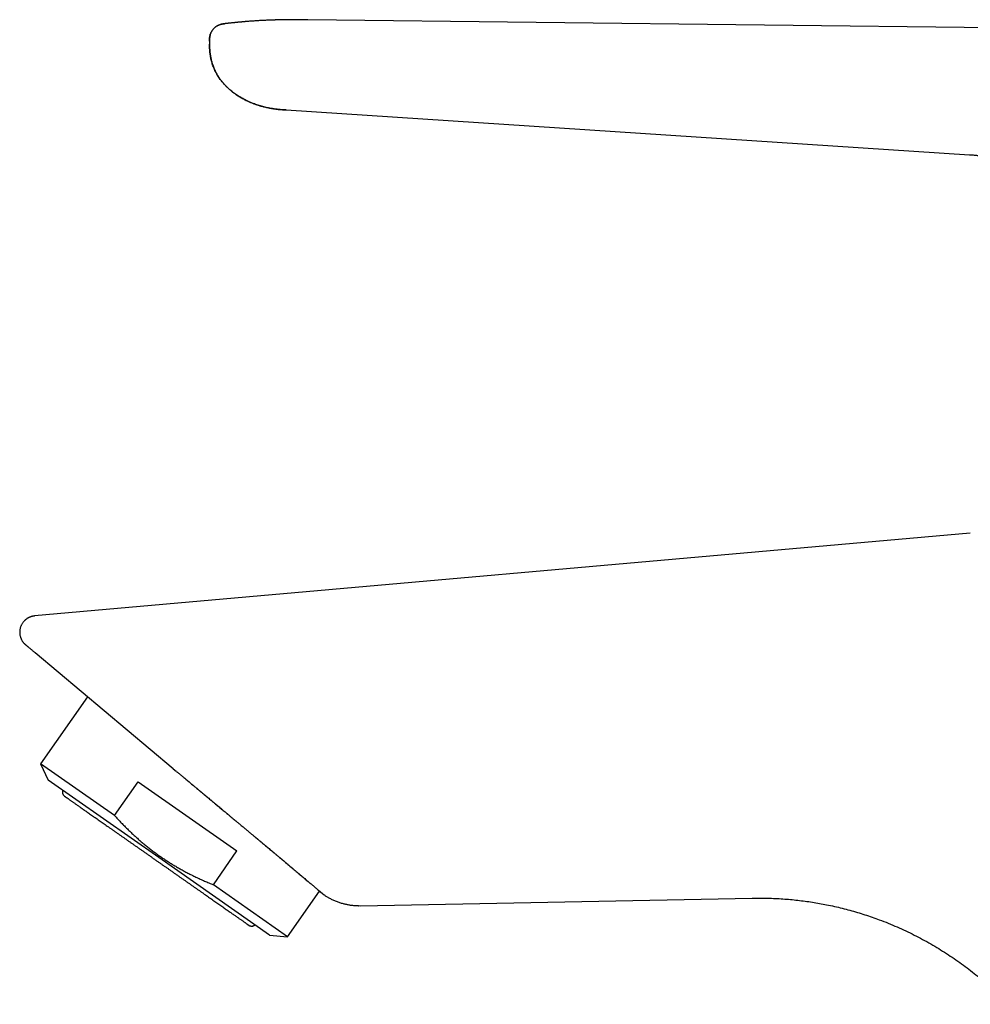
# Model space of a CAD drawing. Header units: millimetres. Extents: x 8 to 543, y 12 to 399.
# Tile 1 of 37: x 27 to 103, y 321 to 399. Entities that reach past the tile are written whole.
import ezdxf

# ---------------------------------------------------------------- set-up
doc = ezdxf.new("R2010")
doc.units = ezdxf.units.MM

msp = doc.modelspace()

# ---------------------------------------------------------------- linework, layer by layer
at = {"color": 7, "linetype": 'Continuous', "lineweight": 30}
for p, q in [((106.581, 398.364), (50.255, 399.016)), ((43.666, 398.707), (43.668, 398.707)), ((42.422, 397.314), (42.424, 397.064)), ((42.424, 397.314), (42.422, 397.314)), ((42.424, 397.064), (42.426, 397.064)), ((42.426, 397.064), (42.424, 397.064)), ((48.515, 391.836), (102.911, 388.276)), ((48.515, 391.836), (48.52, 391.836)), ((48.52, 391.836), (48.515, 391.836)), ((102.974, 358.17), (28.501, 351.577)), ((28.552, 348.633), (28.465, 348.707)), ((39.53, 339.422), (28.552, 348.633)), ((32.702, 345.152), (28.969, 339.82)), ((28.969, 339.82), (29.579, 338.512)), ((34.87, 335.688), (28.969, 339.82)), ((39.53, 339.422), (39.779, 339.214)), ((38.385, 332.346), (29.579, 338.512)), ((40.535, 338.584), (40.79, 338.372)), ((34.87, 335.688), (36.751, 338.373)), ((36.751, 338.373), (44.608, 332.872)), ((47.191, 326.18), (38.385, 332.346)), ((42.727, 330.186), (44.608, 332.872)), ((48.629, 326.054), (42.727, 330.186)), ((48.629, 326.054), (51.172, 329.686)), ((51.519, 329.394), (51.511, 329.4)), ((51.515, 329.397), (51.519, 329.394)), ((54.44, 328.521), (85.602, 329.124)), ((54.279, 328.524), (54.44, 328.521)), ((45.544, 326.967), (45.585, 326.942)), ((47.191, 326.18), (48.629, 326.054))]:
    msp.add_line(p, q, dxfattribs=at)
for points, knots in [([(50.255, 399.016), (50.246, 399.017), (50.212, 399.017), (50.154, 399.018), (50.083, 399.018), (50.015, 399.019), (49.949, 399.019), (49.875, 399.02), (49.794, 399.021), (49.704, 399.021), (49.611, 399.021), (49.513, 399.022), (49.411, 399.022), (49.314, 399.022), (49.208, 399.021), (49.095, 399.021), (48.975, 399.02), (48.862, 399.019), (48.757, 399.018), (48.662, 399.017), (48.576, 399.016), (48.5, 399.015), (48.43, 399.014), (48.366, 399.013), (48.308, 399.012), (48.256, 399.011), (48.212, 399.011), (48.175, 399.01), (48.143, 399.009), (48.113, 399.009), (48.082, 399.008), (48.05, 399.007), (48.019, 399.007), (47.989, 399.006), (47.961, 399.005), (47.933, 399.005), (47.906, 399.004), (47.875, 399.003), (47.848, 399.003), (47.829, 399.002), (47.821, 399.002), (47.816, 399.002), (47.811, 399.002), (47.806, 399.002), (47.797, 399.001), (47.783, 399.001), (47.761, 399), (47.732, 399), (47.694, 398.999), (47.651, 398.997), (47.603, 398.996), (47.552, 398.994), (47.469, 398.992), (47.352, 398.988), (47.198, 398.982), (47.037, 398.976), (46.878, 398.969), (46.72, 398.962), (46.566, 398.954), (46.409, 398.946), (46.252, 398.937), (46.097, 398.927), (45.936, 398.916), (45.77, 398.905), (45.599, 398.892), (45.433, 398.879), (45.297, 398.868), (45.19, 398.859), (45.11, 398.852), (45.034, 398.845), (44.963, 398.838), (44.898, 398.832), (44.84, 398.827), (44.789, 398.822), (44.745, 398.818), (44.713, 398.815), (44.692, 398.813), (44.68, 398.812), (44.671, 398.811), (44.664, 398.81), (44.657, 398.809), (44.649, 398.809), (44.638, 398.808), (44.621, 398.806), (44.6, 398.804), (44.574, 398.801), (44.544, 398.798), (44.508, 398.795), (44.468, 398.791), (44.423, 398.786), (44.373, 398.781), (44.317, 398.775), (44.256, 398.769), (44.193, 398.762), (44.127, 398.756), (44.061, 398.749), (43.988, 398.741), (43.92, 398.734), (43.858, 398.727), (43.802, 398.721), (43.743, 398.715), (43.697, 398.71), (43.671, 398.707), (43.666, 398.707)], [0, 0, 0, 0, 0.004114, 0.015439, 0.026203, 0.036508, 0.046393, 0.055894, 0.070119, 0.08358, 0.096376, 0.112625, 0.128023, 0.142722, 0.156843, 0.176093, 0.194249, 0.211304, 0.22725, 0.242079, 0.254586, 0.26616, 0.276797, 0.286493, 0.295245, 0.303048, 0.309901, 0.315347, 0.319999, 0.324464, 0.329129, 0.333992, 0.339055, 0.34324, 0.34755, 0.351757, 0.355691, 0.360018, 0.365907, 0.367729, 0.36879, 0.369416, 0.370123, 0.37092, 0.371805, 0.374244, 0.377176, 0.38193, 0.387589, 0.394154, 0.401592, 0.409379, 0.417329, 0.439429, 0.462695, 0.487118, 0.512686, 0.535268, 0.558651, 0.582784, 0.606806, 0.630364, 0.653451, 0.680047, 0.705973, 0.731222, 0.75579, 0.768038, 0.780112, 0.791934, 0.802862, 0.812761, 0.82149, 0.829239, 0.836014, 0.841819, 0.843766, 0.845562, 0.84703, 0.848114, 0.848835, 0.849913, 0.851707, 0.854216, 0.857438, 0.861373, 0.866025, 0.871399, 0.877506, 0.884364, 0.891998, 0.900445, 0.909756, 0.919996, 0.929378, 0.939536, 0.950545, 0.962493, 0.970529, 0.979005, 0.987977, 0.997538, 1, 1, 1, 1]), ([(42.422, 397.314), (42.421, 397.342), (42.421, 397.398), (42.422, 397.482), (42.427, 397.566), (42.436, 397.651), (42.451, 397.736), (42.471, 397.82), (42.498, 397.904), (42.532, 397.986), (42.572, 398.067), (42.619, 398.145), (42.672, 398.219), (42.73, 398.29), (42.794, 398.356), (42.862, 398.417), (42.935, 398.472), (43.01, 398.521), (43.089, 398.564), (43.169, 398.6), (43.251, 398.63), (43.333, 398.654), (43.416, 398.673), (43.5, 398.687), (43.583, 398.698), (43.638, 398.704), (43.666, 398.707)], [0, 0, 0, 0, 0.039703, 0.079564, 0.119695, 0.160179, 0.201087, 0.24247, 0.284354, 0.326733, 0.36957, 0.412788, 0.456283, 0.499927, 0.543579, 0.587099, 0.630355, 0.673237, 0.715665, 0.757592, 0.799007, 0.839932, 0.880414, 0.920522, 0.960345, 1, 1, 1, 1]), ([(43.668, 398.707), (43.636, 398.703), (43.573, 398.696), (43.482, 398.684), (43.396, 398.668), (43.315, 398.648), (43.239, 398.625), (43.169, 398.599), (43.108, 398.571), (43.054, 398.543), (43.007, 398.517), (42.965, 398.49), (42.927, 398.464), (42.893, 398.438), (42.863, 398.414), (42.835, 398.39), (42.804, 398.362), (42.77, 398.328), (42.732, 398.288), (42.692, 398.242), (42.652, 398.189), (42.612, 398.129), (42.573, 398.063), (42.538, 397.993), (42.507, 397.921), (42.481, 397.846), (42.46, 397.767), (42.443, 397.684), (42.432, 397.596), (42.425, 397.505), (42.423, 397.411), (42.424, 397.347), (42.424, 397.314)], [0, 0, 0, 0, 0.045955, 0.08975, 0.131484, 0.171186, 0.20884, 0.244401, 0.277803, 0.305198, 0.330826, 0.354636, 0.376581, 0.396622, 0.414726, 0.431546, 0.450072, 0.47377, 0.500149, 0.529183, 0.560821, 0.594991, 0.631596, 0.670522, 0.706389, 0.743852, 0.782842, 0.823306, 0.865222, 0.9086, 0.953488, 1, 1, 1, 1]), ([(48.515, 391.836), (48.435, 391.841), (48.275, 391.852), (48.035, 391.87), (47.794, 391.895), (47.554, 391.926), (47.331, 391.962), (47.126, 392), (46.938, 392.04), (46.752, 392.084), (46.567, 392.133), (46.379, 392.188), (46.188, 392.249), (45.996, 392.318), (45.805, 392.391), (45.616, 392.471), (45.43, 392.556), (45.249, 392.645), (45.074, 392.737), (44.905, 392.833), (44.739, 392.934), (44.575, 393.041), (44.418, 393.151), (44.266, 393.265), (44.12, 393.381), (43.979, 393.502), (43.841, 393.629), (43.707, 393.76), (43.584, 393.891), (43.472, 394.019), (43.37, 394.145), (43.271, 394.274), (43.178, 394.407), (43.089, 394.543), (43.005, 394.684), (42.927, 394.828), (42.854, 394.976), (42.787, 395.126), (42.725, 395.28), (42.67, 395.436), (42.619, 395.594), (42.575, 395.754), (42.535, 395.915), (42.501, 396.077), (42.473, 396.241), (42.452, 396.405), (42.437, 396.569), (42.429, 396.734), (42.425, 396.899), (42.424, 397.009), (42.424, 397.064)], [0, 0, 0, 0, 0.026866, 0.053776, 0.08084, 0.108011, 0.135203, 0.156574, 0.177964, 0.199379, 0.220817, 0.242278, 0.265066, 0.287882, 0.31073, 0.333613, 0.356534, 0.379493, 0.401172, 0.422884, 0.444647, 0.46648, 0.488389, 0.509186, 0.530013, 0.55087, 0.571773, 0.592738, 0.613763, 0.631827, 0.649927, 0.668065, 0.686246, 0.704479, 0.722765, 0.741102, 0.759487, 0.77792, 0.796398, 0.814915, 0.833461, 0.852023, 0.870587, 0.889139, 0.907666, 0.926164, 0.944632, 0.963087, 0.981543, 1, 1, 1, 1]), ([(42.426, 397.064), (42.426, 397.008), (42.427, 396.896), (42.431, 396.73), (42.439, 396.566), (42.454, 396.405), (42.475, 396.248), (42.5, 396.097), (42.529, 395.952), (42.562, 395.814), (42.597, 395.678), (42.636, 395.547), (42.682, 395.407), (42.735, 395.261), (42.796, 395.11), (42.861, 394.964), (42.93, 394.826), (43.001, 394.694), (43.075, 394.57), (43.15, 394.452), (43.226, 394.341), (43.306, 394.23), (43.391, 394.12), (43.48, 394.013), (43.568, 393.912), (43.656, 393.817), (43.742, 393.728), (43.826, 393.646), (43.908, 393.569), (43.987, 393.497), (44.076, 393.42), (44.175, 393.338), (44.287, 393.25), (44.403, 393.164), (44.521, 393.08), (44.645, 392.996), (44.775, 392.914), (44.91, 392.832), (45.049, 392.753), (45.191, 392.677), (45.336, 392.603), (45.467, 392.541), (45.585, 392.487), (45.688, 392.443), (45.792, 392.4), (45.898, 392.358), (46.006, 392.317), (46.118, 392.277), (46.239, 392.236), (46.369, 392.194), (46.509, 392.152), (46.653, 392.112), (46.802, 392.074), (46.955, 392.038), (47.112, 392.005), (47.274, 391.974), (47.44, 391.946), (47.611, 391.92), (47.785, 391.898), (47.964, 391.878), (48.146, 391.862), (48.332, 391.849), (48.457, 391.84), (48.52, 391.836)], [0, 0, 0, 0, 0.018794, 0.037281, 0.05546, 0.073346, 0.090951, 0.108275, 0.124348, 0.140158, 0.155696, 0.170954, 0.185924, 0.204552, 0.222699, 0.24036, 0.257538, 0.274235, 0.290168, 0.30564, 0.320653, 0.335215, 0.351278, 0.366769, 0.381692, 0.396047, 0.409837, 0.422829, 0.435277, 0.447187, 0.458565, 0.474268, 0.490098, 0.506096, 0.522262, 0.538597, 0.556108, 0.573827, 0.59177, 0.609952, 0.628381, 0.647056, 0.659772, 0.672599, 0.685539, 0.698592, 0.711814, 0.725253, 0.738931, 0.754792, 0.771019, 0.787637, 0.804667, 0.822127, 0.84003, 0.858392, 0.877233, 0.896565, 0.916379, 0.936641, 0.957311, 0.978411, 1, 1, 1, 1]), ([(102.911, 388.276), (102.953, 388.274), (103.035, 388.268), (103.154, 388.26), (103.267, 388.251), (103.374, 388.242), (103.474, 388.233), (103.567, 388.223), (103.654, 388.213), (103.734, 388.202), (103.808, 388.192), (103.875, 388.181), (103.936, 388.171), (103.991, 388.161), (104.039, 388.151), (104.08, 388.143), (104.115, 388.135), (104.146, 388.128), (104.173, 388.122), (104.197, 388.116), (104.217, 388.111), (104.24, 388.106), (104.271, 388.098), (104.308, 388.088), (104.347, 388.077), (104.39, 388.066), (104.436, 388.052), (104.489, 388.036), (104.549, 388.016), (104.616, 387.993), (104.689, 387.967), (104.766, 387.937), (104.847, 387.903), (104.93, 387.866), (105.013, 387.827), (105.095, 387.785), (105.196, 387.731), (105.314, 387.662), (105.447, 387.576), (105.574, 387.486), (105.692, 387.394), (105.8, 387.302), (105.899, 387.211), (105.994, 387.118), (106.083, 387.022), (106.16, 386.934), (106.226, 386.852), (106.285, 386.776), (106.345, 386.694), (106.405, 386.605), (106.465, 386.51), (106.526, 386.408), (106.582, 386.304), (106.636, 386.199), (106.685, 386.093), (106.733, 385.981), (106.778, 385.864), (106.821, 385.742), (106.861, 385.614), (106.898, 385.481), (106.93, 385.347), (106.957, 385.214), (106.98, 385.081), (107, 384.944), (107.015, 384.803), (107.028, 384.659), (107.038, 384.512), (107.045, 384.363), (107.051, 384.21), (107.055, 384.106), (107.056, 384.054)], [0, 0, 0, 0, 0.018809, 0.0366653, 0.0535615, 0.0694932, 0.0844584, 0.098457, 0.1114902, 0.1235602, 0.1346695, 0.1448204, 0.1540148, 0.1622532, 0.1695361, 0.1758641, 0.1812378, 0.1856578, 0.1900556, 0.1936078, 0.196338, 0.1992982, 0.2045725, 0.2104236, 0.2163247, 0.2228777, 0.2300823, 0.2379382, 0.2476919, 0.2582931, 0.2697431, 0.2820439, 0.2951987, 0.3089066, 0.3227254, 0.3364291, 0.3500165, 0.3739862, 0.3975775, 0.4207877, 0.4436165, 0.4640392, 0.4841463, 0.5039376, 0.5234125, 0.5425709, 0.5561892, 0.5705124, 0.58566, 0.6016326, 0.6184307, 0.6360547, 0.654504, 0.6713234, 0.6887721, 0.7068477, 0.7255473, 0.7448726, 0.7648295, 0.7854233, 0.8066583, 0.826232, 0.8463235, 0.8669325, 0.8880655, 0.9097327, 0.9315364, 0.9538558, 0.9766819, 1, 1, 1, 1]), ([(28.501, 351.572), (28.474, 351.569), (28.42, 351.564), (28.342, 351.55), (28.268, 351.532), (28.199, 351.511), (28.135, 351.487), (28.076, 351.463), (28.024, 351.438), (27.977, 351.413), (27.933, 351.387), (27.891, 351.36), (27.85, 351.333), (27.811, 351.303), (27.772, 351.272), (27.735, 351.239), (27.689, 351.195), (27.636, 351.14), (27.579, 351.071), (27.527, 350.998), (27.48, 350.921), (27.438, 350.841), (27.402, 350.759), (27.372, 350.674), (27.348, 350.587), (27.329, 350.499), (27.318, 350.41), (27.312, 350.32), (27.312, 350.23), (27.319, 350.139), (27.332, 350.049), (27.352, 349.96), (27.376, 349.878), (27.403, 349.803), (27.432, 349.736), (27.465, 349.67), (27.501, 349.606), (27.539, 349.547), (27.578, 349.493), (27.617, 349.445), (27.649, 349.408), (27.676, 349.379), (27.699, 349.356), (27.726, 349.33), (27.753, 349.304), (27.773, 349.288), (27.781, 349.281)], [0, 0, 0, 0, 0.026793, 0.052737, 0.077626, 0.101267, 0.123477, 0.144089, 0.162952, 0.179935, 0.196898, 0.21269, 0.228628, 0.244701, 0.260899, 0.277212, 0.293629, 0.322569, 0.351721, 0.381007, 0.410357, 0.439701, 0.468967, 0.498257, 0.527632, 0.557024, 0.586363, 0.615587, 0.644939, 0.674502, 0.704193, 0.733924, 0.763649, 0.787557, 0.811553, 0.835581, 0.859584, 0.883373, 0.904545, 0.924597, 0.943571, 0.952501, 0.963046, 0.975302, 0.989172, 1, 1, 1, 1]), ([(28.451, 348.719), (28.428, 348.738), (28.377, 348.781), (28.305, 348.842), (28.233, 348.902), (28.166, 348.958), (28.106, 349.008), (28.052, 349.053), (28.004, 349.094), (27.96, 349.13), (27.921, 349.163), (27.887, 349.192), (27.858, 349.216), (27.833, 349.237), (27.813, 349.254), (27.798, 349.267), (27.788, 349.275), (27.782, 349.28), (27.782, 349.28), (27.782, 349.28)], [0, 0, 0, 0, 0.053731, 0.118565, 0.183303, 0.247951, 0.312516, 0.373321, 0.434064, 0.49475, 0.555386, 0.615976, 0.676528, 0.737045, 0.797536, 0.858004, 0.918457, 0.977819, 1, 1, 1, 1]), ([(39.788, 339.206), (39.841, 339.162), (39.964, 339.059), (40.158, 338.898), (40.351, 338.737), (40.474, 338.635), (40.527, 338.59)], [0, 0, 0, 0, 0.218145, 0.502759, 0.78666, 1, 1, 1, 1]), ([(30.736, 337.701), (30.731, 337.686), (30.72, 337.654), (30.712, 337.604), (30.71, 337.554), (30.714, 337.504), (30.724, 337.456), (30.739, 337.411), (30.759, 337.37), (30.783, 337.33), (30.812, 337.294), (30.844, 337.261), (30.869, 337.243), (30.881, 337.234)], [0, 0, 0, 0, 0.094719, 0.190057, 0.285244, 0.380328, 0.47539, 0.562595, 0.649908, 0.737351, 0.824904, 0.912495, 1, 1, 1, 1]), ([(40.79, 338.372), (40.833, 338.336), (40.927, 338.258), (41.081, 338.13), (41.259, 337.981), (41.463, 337.811), (41.69, 337.622), (41.94, 337.413), (42.213, 337.185), (42.51, 336.938), (42.813, 336.685), (43.108, 336.438), (43.38, 336.212), (43.631, 336.002), (43.861, 335.811), (44.059, 335.645), (44.229, 335.503), (44.372, 335.384), (44.5, 335.277), (44.614, 335.182), (44.714, 335.099), (44.82, 335.01), (44.945, 334.906), (45.103, 334.774), (45.287, 334.62), (45.497, 334.445), (45.699, 334.276), (45.891, 334.116), (46.067, 333.97), (46.245, 333.821), (46.42, 333.675), (46.585, 333.537), (46.787, 333.368), (47.022, 333.172), (47.283, 332.954), (47.523, 332.754), (47.733, 332.579), (47.916, 332.425), (48.039, 332.322), (48.117, 332.257), (48.155, 332.225), (48.192, 332.194), (48.228, 332.164), (48.263, 332.135), (48.407, 332.014), (48.657, 331.805), (49.001, 331.516), (49.332, 331.238), (49.646, 330.973), (49.938, 330.728), (50.205, 330.502), (50.448, 330.297), (50.668, 330.112), (50.862, 329.948), (51.032, 329.804), (51.178, 329.68), (51.265, 329.608), (51.31, 329.57), (51.322, 329.56), (51.334, 329.549), (51.345, 329.54), (51.353, 329.534), (51.358, 329.529), (51.363, 329.525), (51.373, 329.516), (51.388, 329.504), (51.407, 329.488), (51.427, 329.471), (51.449, 329.453), (51.469, 329.435), (51.489, 329.419), (51.504, 329.406), (51.514, 329.398), (51.515, 329.397), (51.515, 329.397)], [0, 0, 0, 0, 0.0081392, 0.0178309, 0.0290739, 0.0418676, 0.0562135, 0.0718178, 0.0889304, 0.1075634, 0.1277366, 0.1462027, 0.1634369, 0.17941, 0.1941012, 0.2074965, 0.2176629, 0.2269202, 0.2352674, 0.2427041, 0.2492311, 0.2548496, 0.2635418, 0.2740235, 0.2862922, 0.3003483, 0.3161966, 0.3275498, 0.3396812, 0.3525976, 0.3649278, 0.3765669, 0.3878839, 0.4085907, 0.4280788, 0.4463105, 0.4632589, 0.4770976, 0.4899217, 0.4931123, 0.496233, 0.4992839, 0.502265, 0.5051762, 0.5080186, 0.5384481, 0.5695614, 0.6013358, 0.6337457, 0.6661706, 0.6979412, 0.7296493, 0.7612793, 0.7929278, 0.8246418, 0.8564224, 0.8882573, 0.8919876, 0.8957185, 0.8994498, 0.9031815, 0.9064939, 0.9068408, 0.9086156, 0.9117347, 0.9172012, 0.9245738, 0.9338529, 0.9437491, 0.9551651, 0.9681005, 0.9825543, 0.9985252, 1, 1, 1, 1]), ([(41.02, 338.18), (41.097, 338.116), (41.251, 337.987), (41.482, 337.794), (41.714, 337.601), (41.945, 337.409), (42.174, 337.218), (42.401, 337.028), (42.626, 336.84), (42.853, 336.652), (43.08, 336.462), (43.309, 336.271), (43.539, 336.079), (43.759, 335.896), (43.902, 335.776), (43.969, 335.72)], [0, 0, 0, 0, 0.078017, 0.156147, 0.234403, 0.3127, 0.389504, 0.466082, 0.542301, 0.618241, 0.695718, 0.773698, 0.852091, 0.930719, 1, 1, 1, 1]), ([(30.881, 337.234), (30.882, 337.233), (30.883, 337.232), (30.892, 337.226), (30.906, 337.217), (30.925, 337.203), (30.95, 337.186), (30.98, 337.164), (31.016, 337.139), (31.058, 337.11), (31.106, 337.076), (31.161, 337.038), (31.221, 336.996), (31.288, 336.949), (31.36, 336.898), (31.437, 336.845), (31.518, 336.788), (31.603, 336.729), (31.692, 336.666), (31.787, 336.6), (31.886, 336.53), (31.991, 336.457), (32.1, 336.38), (32.215, 336.3), (32.337, 336.214), (32.466, 336.124), (32.599, 336.031), (32.738, 335.934), (32.88, 335.834), (33.026, 335.732), (33.173, 335.629), (33.321, 335.525), (33.473, 335.419), (33.628, 335.31), (33.787, 335.199), (33.95, 335.085), (34.115, 334.969), (34.287, 334.849), (34.464, 334.725), (34.647, 334.597), (34.833, 334.467), (35.021, 334.335), (35.213, 334.201), (35.404, 334.067), (35.595, 333.933), (35.784, 333.801), (35.975, 333.667), (36.167, 333.533), (36.361, 333.397), (36.557, 333.26), (36.754, 333.122), (36.955, 332.98), (37.161, 332.837), (37.37, 332.69), (37.58, 332.543), (37.79, 332.396), (38.001, 332.248), (38.209, 332.103), (38.414, 331.959), (38.615, 331.818), (38.816, 331.677), (39.017, 331.537), (39.216, 331.397), (39.416, 331.258), (39.614, 331.119), (39.815, 330.978), (40.017, 330.836), (40.221, 330.694), (40.423, 330.552), (40.623, 330.412), (40.822, 330.273), (41.016, 330.138), (41.204, 330.006), (41.387, 329.878), (41.567, 329.751), (41.745, 329.627), (41.92, 329.504), (42.093, 329.383), (42.262, 329.264), (42.432, 329.146), (42.6, 329.028), (42.768, 328.911), (42.931, 328.796), (43.09, 328.685), (43.246, 328.576), (43.395, 328.471), (43.538, 328.371), (43.675, 328.275), (43.807, 328.183), (43.935, 328.093), (44.059, 328.007), (44.178, 327.923), (44.293, 327.842), (44.405, 327.764), (44.514, 327.688), (44.62, 327.614), (44.719, 327.544), (44.814, 327.478), (44.903, 327.415), (44.986, 327.358), (45.061, 327.305), (45.131, 327.256), (45.195, 327.211), (45.254, 327.17), (45.307, 327.132), (45.356, 327.099), (45.398, 327.069), (45.437, 327.042), (45.469, 327.019), (45.497, 327), (45.518, 326.985), (45.533, 326.974), (45.542, 326.968), (45.544, 326.967), (45.544, 326.967)], [0, 0, 0, 0, 0.008775, 0.01753, 0.026272, 0.035008, 0.043744, 0.052486, 0.061241, 0.070012, 0.079184, 0.088344, 0.097498, 0.106655, 0.115823, 0.125008, 0.133771, 0.142518, 0.151257, 0.159993, 0.168733, 0.177485, 0.186254, 0.195018, 0.20418, 0.213333, 0.222485, 0.231642, 0.240813, 0.250004, 0.258765, 0.267511, 0.276249, 0.284985, 0.293726, 0.302479, 0.31125, 0.320017, 0.329183, 0.338339, 0.347491, 0.356648, 0.365816, 0.375005, 0.383769, 0.392518, 0.401256, 0.409991, 0.41873, 0.427478, 0.436243, 0.44501, 0.454175, 0.463329, 0.472479, 0.481633, 0.4908, 0.499985, 0.508746, 0.517492, 0.526229, 0.534965, 0.543706, 0.552458, 0.561229, 0.569995, 0.579161, 0.588317, 0.597471, 0.606631, 0.615803, 0.624996, 0.633762, 0.642511, 0.651252, 0.65999, 0.668733, 0.677486, 0.686256, 0.695025, 0.704192, 0.713347, 0.7225, 0.731656, 0.740824, 0.750012, 0.758773, 0.767518, 0.776255, 0.784989, 0.793728, 0.802479, 0.811247, 0.820011, 0.829175, 0.838328, 0.847479, 0.856635, 0.865805, 0.874994, 0.883759, 0.892508, 0.901247, 0.909984, 0.918724, 0.927476, 0.936245, 0.945019, 0.95419, 0.963349, 0.972501, 0.981655, 0.990819, 1, 1, 1, 1]), ([(34.87, 335.688), (34.948, 335.602), (35.103, 335.431), (35.34, 335.178), (35.58, 334.93), (35.822, 334.686), (36.065, 334.449), (36.31, 334.217), (36.555, 333.991), (36.804, 333.769), (37.057, 333.551), (37.315, 333.336), (37.578, 333.125), (37.844, 332.919), (38.113, 332.717), (38.386, 332.52), (38.662, 332.329), (38.941, 332.142), (39.224, 331.96), (39.51, 331.782), (39.8, 331.609), (40.094, 331.441), (40.391, 331.278), (40.691, 331.118), (41.006, 330.958), (41.334, 330.798), (41.677, 330.637), (42.023, 330.482), (42.373, 330.331), (42.609, 330.235), (42.727, 330.186)], [0, 0, 0, 0, 0.0358834, 0.0716338, 0.1072489, 0.1427294, 0.1780783, 0.2126732, 0.2471537, 0.2815289, 0.3158098, 0.3507057, 0.3855305, 0.4202997, 0.4550296, 0.4897373, 0.5244401, 0.5591553, 0.5939001, 0.6286913, 0.6635449, 0.6984759, 0.7334981, 0.7686239, 0.8038638, 0.84277, 0.8818334, 0.9210593, 0.960449, 1, 1, 1, 1]), ([(45.975, 334.046), (46.039, 333.993), (46.172, 333.882), (46.37, 333.716), (46.572, 333.548), (46.772, 333.381), (46.971, 333.215), (47.167, 333.05), (47.361, 332.889), (47.551, 332.73), (47.737, 332.574), (47.918, 332.423), (48.094, 332.275), (48.267, 332.13), (48.437, 331.987), (48.605, 331.847), (48.769, 331.709), (48.93, 331.574), (49.087, 331.443), (49.238, 331.315), (49.385, 331.192), (49.526, 331.073), (49.664, 330.958), (49.797, 330.845), (49.927, 330.736), (50.053, 330.63), (50.174, 330.528), (50.26, 330.456), (50.303, 330.419), (50.31, 330.413)], [0, 0, 0, 0, 0.035141, 0.073085, 0.11103, 0.148973, 0.187599, 0.226216, 0.26482, 0.303408, 0.341978, 0.379837, 0.417674, 0.455485, 0.493296, 0.531832, 0.570404, 0.609005, 0.647631, 0.686281, 0.724259, 0.762254, 0.800259, 0.838269, 0.876965, 0.915649, 0.954316, 0.992973, 1, 1, 1, 1]), ([(51.175, 329.683), (51.183, 329.677), (51.203, 329.659), (51.234, 329.633), (51.268, 329.604), (51.3, 329.577), (51.33, 329.552), (51.356, 329.53), (51.381, 329.509), (51.401, 329.492), (51.419, 329.477), (51.434, 329.464), (51.447, 329.453), (51.459, 329.443), (51.469, 329.434), (51.478, 329.427), (51.487, 329.42), (51.494, 329.413), (51.501, 329.408), (51.506, 329.404), (51.508, 329.402), (51.509, 329.401)], [0, 0, 0, 0, 0.039818, 0.107227, 0.175299, 0.243587, 0.31155, 0.378646, 0.444332, 0.50807, 0.56182, 0.613402, 0.662908, 0.710507, 0.756367, 0.800659, 0.843551, 0.885211, 0.936097, 0.985638, 1, 1, 1, 1]), ([(51.459, 329.443), (51.462, 329.441), (51.47, 329.434), (51.482, 329.424), (51.493, 329.414), (51.499, 329.409), (51.501, 329.407)], [0, 0, 0, 0, 0.157831, 0.481596, 0.795158, 1, 1, 1, 1]), ([(51.515, 329.397), (51.526, 329.389), (51.566, 329.362), (51.637, 329.316), (51.729, 329.258), (51.826, 329.2), (51.93, 329.141), (52.044, 329.08), (52.167, 329.018), (52.299, 328.958), (52.433, 328.9), (52.57, 328.846), (52.707, 328.796), (52.843, 328.752), (52.978, 328.711), (53.113, 328.675), (53.245, 328.644), (53.375, 328.617), (53.501, 328.593), (53.624, 328.574), (53.75, 328.558), (53.877, 328.544), (53.978, 328.536), (54.048, 328.532), (54.087, 328.53), (54.122, 328.528), (54.152, 328.527), (54.173, 328.526), (54.187, 328.526), (54.198, 328.526), (54.207, 328.525), (54.215, 328.525), (54.222, 328.524), (54.229, 328.524), (54.236, 328.524), (54.243, 328.523), (54.251, 328.522), (54.258, 328.522), (54.264, 328.521), (54.27, 328.521), (54.275, 328.52), (54.278, 328.52), (54.279, 328.52)], [0, 0, 0, 0, 0.0122816, 0.0442519, 0.0771896, 0.1118397, 0.1482044, 0.186284, 0.2299234, 0.2741166, 0.318644, 0.3634877, 0.4086286, 0.4516321, 0.4948574, 0.5374803, 0.5789718, 0.6193212, 0.6585202, 0.6965627, 0.7334829, 0.773989, 0.8137258, 0.8260548, 0.838303, 0.8493448, 0.8583043, 0.8651868, 0.868816, 0.8715379, 0.8743077, 0.8776628, 0.8818599, 0.8870326, 0.8932521, 0.9005595, 0.9120364, 0.9255286, 0.9410588, 0.9586416, 0.9782865, 1, 1, 1, 1]), ([(85.602, 329.123), (86.017, 329.126), (86.837, 329.131), (88.052, 329.071), (89.239, 328.963), (90.399, 328.806), (91.371, 328.632), (92.162, 328.464), (92.779, 328.317), (93.388, 328.158), (93.987, 327.987), (94.577, 327.804), (95.157, 327.61), (96.02, 327.299), (97.149, 326.843), (98.516, 326.199), (99.826, 325.493), (101.08, 324.727), (102.28, 323.904), (103.428, 323.027), (104.519, 322.093), (105.365, 321.308), (105.826, 320.817), (105.962, 320.672)], [0, 0, 0, 0, 0.054907, 0.108437, 0.160854, 0.212391, 0.263207, 0.291411, 0.319377, 0.347098, 0.37457, 0.40179, 0.428755, 0.455465, 0.52314, 0.589662, 0.65518, 0.719872, 0.783915, 0.84751, 0.91089, 0.973741, 1, 1, 1, 1]), ([(45.56, 326.956), (45.562, 326.955), (45.565, 326.953), (45.571, 326.949), (45.577, 326.946), (45.583, 326.943), (45.589, 326.94), (45.595, 326.937), (45.601, 326.934), (45.606, 326.931), (45.611, 326.929), (45.615, 326.928), (45.62, 326.926), (45.627, 326.923), (45.639, 326.918), (45.654, 326.913), (45.678, 326.906), (45.711, 326.9), (45.745, 326.896), (45.776, 326.896), (45.804, 326.897), (45.834, 326.9), (45.864, 326.906), (45.894, 326.915), (45.927, 326.927), (45.962, 326.944), (45.997, 326.965), (46.02, 326.983), (46.031, 326.992)], [0, 0, 0, 0, 0.069381, 0.130841, 0.184414, 0.230155, 0.26816, 0.298612, 0.316714, 0.331086, 0.342371, 0.347257, 0.351939, 0.364404, 0.382597, 0.406511, 0.435471, 0.49419, 0.551764, 0.589526, 0.629293, 0.677387, 0.719136, 0.765763, 0.81729, 0.873744, 0.93515, 1, 1, 1, 1]), ([(45.621, 326.925), (45.625, 326.923), (45.644, 326.915), (45.681, 326.904), (45.73, 326.896), (45.781, 326.893), (45.831, 326.897), (45.879, 326.907), (45.924, 326.923), (45.965, 326.942), (46.002, 326.965), (46.023, 326.983), (46.033, 326.99)], [0, 0, 0, 0, 0.030394, 0.144861, 0.259157, 0.373274, 0.487266, 0.601232, 0.705778, 0.810454, 0.915287, 1, 1, 1, 1])]:
    msp.add_open_spline(points, degree=3, knots=knots, dxfattribs=at)

doc.saveas('drawing.dxf')
